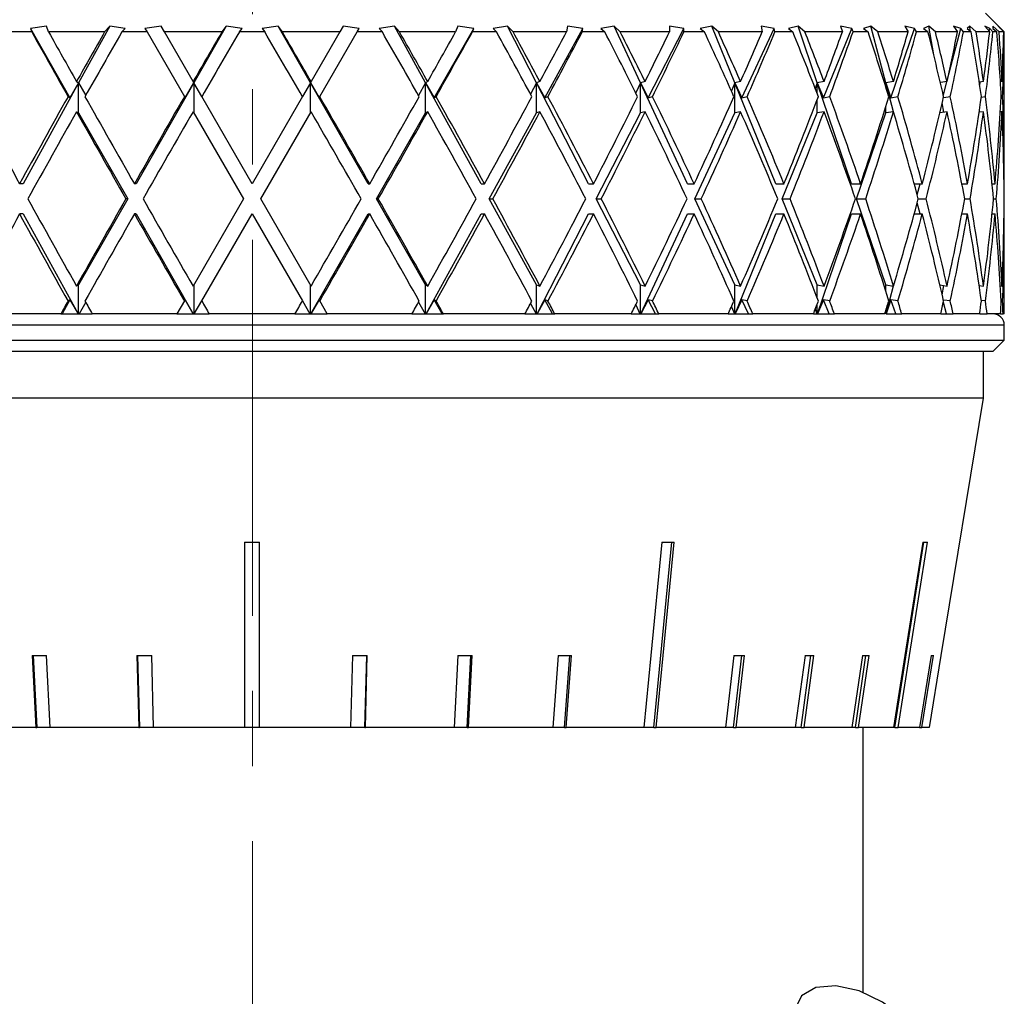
# Model space of a CAD drawing. Header units: inches. Extents: x 2.4 to 40.6, y 0.9 to 32.7.
# Tile 57 of 68: x 37.1 to 38.4, y 11.6 to 12.9. Entities that reach past the tile are written whole.
import ezdxf

# ---------------------------------------------------------------- set-up
doc = ezdxf.new("R2010")
doc.units = ezdxf.units.IN
doc.header["$MEASUREMENT"] = 0
doc.linetypes.add('CENTERX2', pattern=[0.8, 0.5, -0.1, 0.1, -0.1])

msp = doc.modelspace()

# ---------------------------------------------------------------- linework, layer by layer
at = {"color": 7, "linetype": 'CENTERX2', "lineweight": 18}
msp.add_line((37.4222, 9.6604), (37.4222, 24.4466), dxfattribs=at)
at = {"color": 7, "linetype": 'Continuous', "lineweight": 25}
for p, q in [((38.4218, 12.8367), (38.3968, 12.8617)), ((37.1483, 12.8443), (37.1271, 12.8414)), ((37.1513, 12.8367), (37.1483, 12.8443)), ((37.2325, 12.8443), (37.1912, 12.769)), ((37.2325, 12.8443), (37.2258, 12.8367)), ((37.2529, 12.8414), (37.2325, 12.8443)), ((37.3009, 12.8443), (37.2794, 12.8414)), ((37.3053, 12.8367), (37.3009, 12.8443)), ((37.3872, 12.8443), (37.3443, 12.769)), ((37.3872, 12.8443), (37.3816, 12.8367)), ((37.4084, 12.8414), (37.3872, 12.8443)), ((37.4565, 12.8443), (37.4353, 12.8414)), ((37.4621, 12.8367), (37.4565, 12.8443)), ((37.4994, 12.769), (37.4565, 12.8443)), ((37.5428, 12.8443), (37.5384, 12.8367)), ((37.5643, 12.8414), (37.5428, 12.8443)), ((37.6112, 12.8443), (37.5908, 12.8414)), ((37.6179, 12.8367), (37.6112, 12.8443)), ((37.6525, 12.769), (37.6112, 12.8443)), ((37.6954, 12.8443), (37.6924, 12.8367)), ((37.7166, 12.8414), (37.6954, 12.8443)), ((37.7612, 12.8443), (37.7421, 12.8414)), ((37.7689, 12.8367), (37.7612, 12.8443)), ((37.8, 12.769), (37.7612, 12.8443)), ((37.8413, 12.8443), (37.8396, 12.8367)), ((37.8617, 12.8414), (37.8413, 12.8443)), ((37.903, 12.8443), (37.8856, 12.8414)), ((37.9113, 12.8367), (37.903, 12.8443)), ((37.9381, 12.769), (37.903, 12.8443)), ((37.9768, 12.8443), (37.9766, 12.8367)), ((37.9959, 12.8414), (37.9768, 12.8443)), ((38.0328, 12.8443), (38.0176, 12.8414)), ((38.0417, 12.8367), (38.0328, 12.8443)), ((38.0635, 12.769), (38.0328, 12.8443)), ((38.116, 12.8414), (38.0987, 12.8443)), ((38.0987, 12.8443), (38.0999, 12.8367)), ((38.1476, 12.8443), (38.135, 12.8414)), ((38.1568, 12.8367), (38.1476, 12.8443)), ((38.1732, 12.769), (38.1476, 12.8443)), ((38.2191, 12.8414), (38.2039, 12.8443)), ((38.2039, 12.8443), (38.2066, 12.8367)), ((38.2446, 12.8443), (38.2348, 12.8414)), ((38.2539, 12.8367), (38.2446, 12.8443)), ((38.2643, 12.769), (38.2446, 12.8443)), ((38.3024, 12.8414), (38.2898, 12.8443)), ((38.2898, 12.8443), (38.2939, 12.8367)), ((38.3213, 12.8443), (38.3146, 12.8414)), ((38.3304, 12.8367), (38.3213, 12.8443)), ((38.328, 12.8064), (38.3213, 12.8443)), ((38.3641, 12.8414), (38.3544, 12.8443)), ((38.3544, 12.8443), (38.3597, 12.8367)), ((38.3758, 12.8443), (38.3724, 12.8414)), ((38.3846, 12.8367), (38.3758, 12.8443)), ((38.3764, 12.8381), (38.3758, 12.8443)), ((38.4026, 12.8414), (38.396, 12.8443)), ((38.396, 12.8443), (38.4024, 12.8367)), ((38.415, 12.8367), (38.4068, 12.8443)), ((38.4068, 12.8443), (38.4068, 12.8414)), ((38.417, 12.8414), (38.4136, 12.8443)), ((38.4136, 12.8443), (38.421, 12.8367)), ((37.129, 12.8367), (37.0968, 12.8367)), ((37.1271, 12.8414), (37.129, 12.8367)), ((37.1271, 12.8414), (37.1797, 12.7491)), ((37.2258, 12.8367), (37.1513, 12.8367)), ((37.2487, 12.8367), (37.2529, 12.8414)), ((37.2822, 12.8367), (37.2487, 12.8367)), ((37.2794, 12.8414), (37.2822, 12.8367)), ((37.2822, 12.8367), (37.3318, 12.7506)), ((37.3816, 12.8367), (37.3053, 12.8367)), ((37.3434, 12.7706), (37.3053, 12.8367)), ((37.4049, 12.8367), (37.4084, 12.8414)), ((37.4388, 12.8367), (37.4049, 12.8367)), ((37.4353, 12.8414), (37.4388, 12.8367)), ((37.5384, 12.8367), (37.4621, 12.8367)), ((37.5384, 12.8367), (37.5003, 12.7706)), ((37.5118, 12.7506), (37.5615, 12.8367)), ((37.5615, 12.8367), (37.5643, 12.8414)), ((37.595, 12.8367), (37.5615, 12.8367)), ((37.5908, 12.8414), (37.595, 12.8367)), ((37.6924, 12.8367), (37.6179, 12.8367)), ((37.664, 12.7491), (37.7166, 12.8414)), ((37.7147, 12.8367), (37.7166, 12.8414)), ((37.7469, 12.8367), (37.7147, 12.8367)), ((37.7421, 12.8414), (37.7469, 12.8367)), ((37.8396, 12.8367), (37.7689, 12.8367)), ((37.811, 12.7491), (37.8617, 12.8414)), ((37.8607, 12.8367), (37.8617, 12.8414)), ((37.8909, 12.8367), (37.8607, 12.8367)), ((37.8856, 12.8414), (37.8909, 12.8367)), ((37.9766, 12.8367), (37.9113, 12.8367)), ((37.9485, 12.7491), (37.9959, 12.8414)), ((37.9958, 12.8367), (37.9959, 12.8414)), ((38.0233, 12.8367), (37.9958, 12.8367)), ((38.0176, 12.8414), (38.0233, 12.8367)), ((38.0999, 12.8367), (38.0417, 12.8367)), ((38.0729, 12.7491), (38.116, 12.8414)), ((38.1169, 12.8367), (38.116, 12.8414)), ((38.1408, 12.8367), (38.1169, 12.8367)), ((38.135, 12.8414), (38.1408, 12.8367)), ((38.2066, 12.8367), (38.1568, 12.8367)), ((38.1814, 12.7491), (38.2191, 12.8414)), ((38.2208, 12.8367), (38.2191, 12.8414)), ((38.2407, 12.8367), (38.2208, 12.8367)), ((38.2348, 12.8414), (38.2407, 12.8367)), ((38.2939, 12.8367), (38.2539, 12.8367)), ((38.2711, 12.7491), (38.3024, 12.8414)), ((38.305, 12.8367), (38.3024, 12.8414)), ((38.3204, 12.8367), (38.305, 12.8367)), ((38.3146, 12.8414), (38.3204, 12.8367)), ((38.3597, 12.8367), (38.3304, 12.8367)), ((38.3465, 12.7739), (38.3641, 12.8414)), ((38.3675, 12.8367), (38.3641, 12.8414)), ((38.378, 12.8367), (38.3675, 12.8367)), ((38.3724, 12.8414), (38.378, 12.8367)), ((38.4024, 12.8367), (38.3846, 12.8367)), ((38.4019, 12.8373), (38.4026, 12.8414)), ((38.4067, 12.8367), (38.4026, 12.8414)), ((38.412, 12.8367), (38.4067, 12.8367)), ((38.4068, 12.8414), (38.412, 12.8367)), ((38.421, 12.8367), (38.415, 12.8367)), ((38.4217, 12.8367), (38.417, 12.8414)), ((38.417, 12.8409), (38.417, 12.8414)), ((38.4218, 12.8367), (38.4217, 12.8367)), ((38.4218, 12.6347), (38.4218, 12.8367)), ((37.1912, 12.769), (37.1175, 12.6347)), ((37.1912, 12.769), (37.1797, 12.7491)), ((37.1884, 12.7706), (37.1912, 12.769)), ((37.1912, 12.729), (37.1912, 12.769)), ((37.1912, 12.769), (37.2006, 12.7522)), ((37.3443, 12.769), (37.2678, 12.6347)), ((37.3327, 12.7491), (37.3443, 12.769)), ((37.3443, 12.769), (37.3434, 12.7706)), ((37.3549, 12.7506), (37.3443, 12.769)), ((37.3443, 12.769), (37.3443, 12.729)), ((37.4994, 12.769), (37.4888, 12.7506)), ((37.5003, 12.7706), (37.4994, 12.769)), ((37.5759, 12.6347), (37.4994, 12.769)), ((37.4994, 12.769), (37.511, 12.7491)), ((37.4994, 12.729), (37.4994, 12.769)), ((37.6525, 12.769), (37.6431, 12.7522)), ((37.6553, 12.7706), (37.6525, 12.769)), ((37.6525, 12.729), (37.6525, 12.769)), ((37.7262, 12.6347), (37.6525, 12.769)), ((37.6525, 12.769), (37.664, 12.7491)), ((37.8, 12.769), (37.7921, 12.7539)), ((37.8045, 12.7706), (37.8, 12.769)), ((37.8, 12.729), (37.8, 12.769)), ((37.869, 12.6347), (37.8, 12.769)), ((37.8, 12.769), (37.811, 12.7491)), ((37.9381, 12.769), (37.9319, 12.7558)), ((37.9443, 12.7706), (37.9381, 12.769)), ((37.9381, 12.729), (37.9381, 12.769)), ((38.0008, 12.6347), (37.9381, 12.769)), ((37.9381, 12.769), (37.9485, 12.7491)), ((38.0635, 12.769), (38.0591, 12.7582)), ((38.0713, 12.7706), (38.0635, 12.769)), ((38.0635, 12.729), (38.0635, 12.769)), ((38.1183, 12.6347), (38.0635, 12.769)), ((38.0635, 12.769), (38.0729, 12.7491)), ((38.1732, 12.769), (38.1706, 12.7614)), ((38.1823, 12.7706), (38.1732, 12.769)), ((38.1732, 12.7546), (38.1732, 12.769)), ((38.2187, 12.6347), (38.1732, 12.769)), ((38.1732, 12.769), (38.1814, 12.7491)), ((38.2643, 12.769), (38.2635, 12.7662)), ((38.2745, 12.7706), (38.2643, 12.769)), ((38.2643, 12.7638), (38.2643, 12.769)), ((38.2744, 12.7306), (38.2643, 12.769)), ((38.2643, 12.769), (38.2711, 12.7491)), ((38.3457, 12.7706), (38.3369, 12.7693)), ((38.3408, 12.7524), (38.3456, 12.7706)), ((38.3942, 12.7706), (38.3887, 12.7699)), ((38.3892, 12.7661), (38.3899, 12.77)), ((38.4188, 12.7706), (38.4167, 12.7703)), ((37.1797, 12.7491), (37.1772, 12.7506)), ((37.3318, 12.7506), (37.3327, 12.7491)), ((37.4218, 12.6347), (37.3549, 12.7506)), ((37.4888, 12.7506), (37.4218, 12.6347)), ((37.511, 12.7491), (37.5118, 12.7506)), ((37.664, 12.7491), (37.6665, 12.7506)), ((37.811, 12.7491), (37.8152, 12.7506)), ((37.9485, 12.7491), (37.9542, 12.7506)), ((38.0729, 12.7491), (38.0801, 12.7506)), ((38.1814, 12.7491), (38.1897, 12.7506)), ((38.2711, 12.7491), (38.2805, 12.7506)), ((38.3409, 12.7493), (38.3501, 12.7506)), ((38.3913, 12.7499), (38.3969, 12.7506)), ((38.4178, 12.7504), (38.4196, 12.7506)), ((38.1732, 12.729), (38.1732, 12.7466)), ((38.2643, 12.729), (38.2643, 12.7374)), ((38.3416, 12.73), (38.3394, 12.7426)), ((37.1884, 12.7306), (37.1912, 12.729)), ((37.1912, 12.729), (37.2564, 12.6147)), ((37.3434, 12.7306), (37.4103, 12.6147)), ((37.4334, 12.6147), (37.5003, 12.7306)), ((37.5873, 12.6147), (37.6525, 12.729)), ((37.6553, 12.7306), (37.6525, 12.729)), ((37.7372, 12.6147), (37.8, 12.729)), ((37.8045, 12.7306), (37.8, 12.729)), ((37.8793, 12.6147), (37.9381, 12.729)), ((37.9443, 12.7306), (37.9381, 12.729)), ((38.0102, 12.6147), (38.0635, 12.729)), ((38.0713, 12.7306), (38.0635, 12.729)), ((38.1265, 12.6147), (38.1732, 12.729)), ((38.1823, 12.7306), (38.1732, 12.729)), ((38.2255, 12.6147), (38.2643, 12.729)), ((38.2745, 12.7306), (38.2643, 12.729)), ((38.3457, 12.7306), (38.3363, 12.7292)), ((38.3942, 12.7306), (38.3884, 12.7298)), ((38.4188, 12.7306), (38.4167, 12.7303)), ((37.1175, 12.6347), (37.1128, 12.6347)), ((37.2678, 12.6347), (37.2654, 12.6347)), ((37.5759, 12.6347), (37.5783, 12.6347)), ((37.7262, 12.6347), (37.7309, 12.6347)), ((37.869, 12.6347), (37.8758, 12.6347)), ((38.0008, 12.6347), (38.0096, 12.6347)), ((38.1183, 12.6347), (38.129, 12.6347)), ((38.2187, 12.6347), (38.2309, 12.6347)), ((38.3021, 12.6347), (38.3129, 12.6347)), ((38.3061, 12.6201), (38.31, 12.6347)), ((38.3655, 12.6347), (38.3729, 12.6347)), ((38.3656, 12.634), (38.3658, 12.6347)), ((38.4057, 12.6347), (38.4095, 12.6347)), ((38.4216, 12.6347), (38.4218, 12.6347)), ((37.2564, 12.6147), (37.1912, 12.5005)), ((37.2564, 12.6147), (37.254, 12.6147)), ((37.4103, 12.6147), (37.3434, 12.4988)), ((37.5003, 12.4988), (37.4334, 12.6147)), ((37.6525, 12.5005), (37.5873, 12.6147)), ((37.5873, 12.6147), (37.5897, 12.6147)), ((37.8, 12.5005), (37.7372, 12.6147)), ((37.7372, 12.6147), (37.7418, 12.6147)), ((37.9381, 12.5005), (37.8793, 12.6147)), ((37.8793, 12.6147), (37.8861, 12.6147)), ((38.0635, 12.5005), (38.0102, 12.6147)), ((38.0102, 12.6147), (38.0189, 12.6147)), ((38.1732, 12.5005), (38.1265, 12.6147)), ((38.1265, 12.6147), (38.1371, 12.6147)), ((38.2643, 12.5005), (38.2255, 12.6147)), ((38.2255, 12.6147), (38.2376, 12.6147)), ((38.31, 12.5947), (38.3061, 12.6094)), ((38.3076, 12.6147), (38.318, 12.6147)), ((38.3693, 12.6147), (38.3764, 12.6147)), ((38.4077, 12.6147), (38.4113, 12.6147)), ((37.1175, 12.5947), (37.1128, 12.5947)), ((37.1175, 12.5947), (37.1905, 12.4617)), ((37.2678, 12.5947), (37.2654, 12.5947)), ((37.2678, 12.5947), (37.3436, 12.4617)), ((37.3549, 12.4789), (37.4218, 12.5947)), ((37.4218, 12.5947), (37.4888, 12.4789)), ((37.5, 12.4617), (37.5759, 12.5947)), ((37.5759, 12.5947), (37.5783, 12.5947)), ((37.6532, 12.4617), (37.7262, 12.5947)), ((37.7262, 12.5947), (37.7309, 12.5947)), ((37.8006, 12.4617), (37.869, 12.5947)), ((37.869, 12.5947), (37.8758, 12.5947)), ((37.9387, 12.4617), (38.0008, 12.5947)), ((38.0008, 12.5947), (38.0096, 12.5947)), ((38.064, 12.4617), (38.1183, 12.5947)), ((38.1183, 12.5947), (38.129, 12.5947)), ((38.1736, 12.4617), (38.2187, 12.5947)), ((38.2187, 12.5947), (38.2309, 12.5947)), ((38.3021, 12.5947), (38.3129, 12.5947)), ((38.3655, 12.5947), (38.3729, 12.5947)), ((38.3658, 12.5947), (38.3656, 12.5954)), ((38.4057, 12.5947), (38.4095, 12.5947)), ((38.4216, 12.5947), (38.4218, 12.5947)), ((38.4218, 12.4617), (38.4218, 12.5947)), ((37.1912, 12.5005), (37.1884, 12.4988)), ((37.1912, 12.4617), (37.1912, 12.5005)), ((37.3443, 12.5005), (37.3443, 12.4617)), ((37.4994, 12.4617), (37.4994, 12.5005)), ((37.6525, 12.5005), (37.6553, 12.4988)), ((37.6525, 12.4617), (37.6525, 12.5005)), ((37.8, 12.4617), (37.8, 12.5005)), ((37.8, 12.5005), (37.8045, 12.4988)), ((37.9381, 12.4617), (37.9381, 12.5005)), ((37.9381, 12.5005), (37.9443, 12.4988)), ((38.0635, 12.4617), (38.0635, 12.5005)), ((38.0635, 12.5005), (38.0713, 12.4988)), ((38.1732, 12.4828), (38.1732, 12.5005)), ((38.1732, 12.5005), (38.1823, 12.4988)), ((38.2643, 12.492), (38.2643, 12.5005)), ((38.2643, 12.5005), (38.2745, 12.4988)), ((38.2646, 12.4617), (38.2744, 12.4989)), ((38.3363, 12.5002), (38.3457, 12.4988)), ((38.3394, 12.4869), (38.3416, 12.4994)), ((38.3884, 12.4996), (38.3942, 12.4988)), ((38.4167, 12.4991), (38.4188, 12.4988)), ((37.1797, 12.4803), (37.1691, 12.4617)), ((37.1772, 12.4789), (37.1797, 12.4803)), ((37.1797, 12.4803), (37.1905, 12.4617)), ((37.2006, 12.4773), (37.1919, 12.4617)), ((37.3318, 12.4789), (37.3219, 12.4617)), ((37.3327, 12.4803), (37.3318, 12.4789)), ((37.3436, 12.4617), (37.3327, 12.4803)), ((37.345, 12.4617), (37.3549, 12.4789)), ((37.4888, 12.4789), (37.4987, 12.4617)), ((37.511, 12.4803), (37.5001, 12.4617)), ((37.5118, 12.4789), (37.511, 12.4803)), ((37.5218, 12.4617), (37.5118, 12.4789)), ((37.6431, 12.4773), (37.6518, 12.4617)), ((37.664, 12.4803), (37.6532, 12.4617)), ((37.6665, 12.4789), (37.664, 12.4803)), ((37.6746, 12.4617), (37.664, 12.4803)), ((37.7921, 12.4756), (37.7993, 12.4617)), ((37.811, 12.4803), (37.8006, 12.4617)), ((37.8152, 12.4789), (37.811, 12.4803)), ((37.8213, 12.4617), (37.811, 12.4803)), ((37.9485, 12.4803), (37.9387, 12.4617)), ((37.9581, 12.4617), (37.9485, 12.4803)), ((37.9542, 12.4789), (37.9485, 12.4803)), ((38.0729, 12.4803), (38.0641, 12.4617)), ((38.0801, 12.4789), (38.0729, 12.4803)), ((38.0817, 12.4617), (38.0729, 12.4803)), ((38.1814, 12.4803), (38.1737, 12.4617)), ((38.1897, 12.4789), (38.1814, 12.4803)), ((38.189, 12.4617), (38.1814, 12.4803)), ((38.2711, 12.4803), (38.2647, 12.4617)), ((38.2775, 12.4617), (38.2711, 12.4803)), ((38.2805, 12.4789), (38.2711, 12.4803)), ((38.3449, 12.4617), (38.3408, 12.477)), ((38.3501, 12.4789), (38.3409, 12.4802)), ((38.3969, 12.4789), (38.3913, 12.4796)), ((38.4196, 12.4789), (38.4178, 12.4791)), ((37.9319, 12.4737), (37.9375, 12.4617)), ((38.0591, 12.4713), (38.063, 12.4617)), ((38.1706, 12.4681), (38.1728, 12.4617)), ((38.1732, 12.4617), (38.1732, 12.4749)), ((38.2635, 12.4633), (38.264, 12.4617)), ((38.2643, 12.4617), (38.2643, 12.4657)), ((38.3895, 12.4617), (38.3892, 12.4634)), ((37.1675, 12.4617), (37.0592, 12.4617)), ((37.1675, 12.4617), (37.1691, 12.4617)), ((37.1691, 12.4617), (37.1905, 12.4617)), ((37.1905, 12.4617), (37.1905, 12.4617)), ((37.1905, 12.4617), (37.1912, 12.4617)), ((37.1912, 12.4617), (37.1919, 12.4617)), ((37.1919, 12.4617), (37.2094, 12.4617)), ((37.3219, 12.4617), (37.2094, 12.4617)), ((37.3219, 12.4617), (37.3436, 12.4617)), ((37.3436, 12.4617), (37.3436, 12.4617)), ((37.3436, 12.4617), (37.3443, 12.4617)), ((37.3443, 12.4617), (37.345, 12.4617)), ((37.345, 12.4617), (37.3649, 12.4617)), ((37.4788, 12.4617), (37.3649, 12.4617)), ((37.4788, 12.4617), (37.4987, 12.4617)), ((37.4987, 12.4617), (37.4994, 12.4617)), ((37.4994, 12.4617), (37.5, 12.4617)), ((37.5, 12.4617), (37.5001, 12.4617)), ((37.5001, 12.4617), (37.5218, 12.4617)), ((37.6343, 12.4617), (37.5218, 12.4617)), ((37.6343, 12.4617), (37.6518, 12.4617)), ((37.6518, 12.4617), (37.6525, 12.4617)), ((37.6525, 12.4617), (37.6532, 12.4617)), ((37.6532, 12.4617), (37.6532, 12.4617)), ((37.6532, 12.4617), (37.6746, 12.4617)), ((37.6746, 12.4617), (37.6762, 12.4617)), ((37.7845, 12.4617), (37.6762, 12.4617)), ((37.7845, 12.4617), (37.7993, 12.4617)), ((37.7993, 12.4617), (37.8, 12.4617)), ((37.8, 12.4617), (37.8006, 12.4617)), ((37.8006, 12.4617), (37.8006, 12.4617)), ((37.8006, 12.4617), (37.8213, 12.4617)), ((37.8213, 12.4617), (37.8244, 12.4617)), ((37.9258, 12.4617), (37.8244, 12.4617)), ((37.9258, 12.4617), (37.9375, 12.4617)), ((37.9375, 12.4617), (37.9381, 12.4617)), ((37.9381, 12.4617), (37.9387, 12.4617)), ((37.9387, 12.4617), (37.9387, 12.4617)), ((37.9387, 12.4617), (37.9581, 12.4617)), ((37.9581, 12.4617), (37.9626, 12.4617)), ((38.0548, 12.4617), (37.9626, 12.4617)), ((38.0548, 12.4617), (38.063, 12.4617)), ((38.063, 12.4617), (38.0635, 12.4617)), ((38.0635, 12.4617), (38.064, 12.4617)), ((38.064, 12.4617), (38.0641, 12.4617)), ((38.0641, 12.4617), (38.0817, 12.4617)), ((38.0817, 12.4617), (38.0875, 12.4617)), ((38.1681, 12.4617), (38.0875, 12.4617)), ((38.1681, 12.4617), (38.1728, 12.4617)), ((38.1728, 12.4617), (38.1732, 12.4617)), ((38.1732, 12.4617), (38.1736, 12.4617)), ((38.1736, 12.4617), (38.1737, 12.4617)), ((38.1737, 12.4617), (38.189, 12.4617)), ((38.189, 12.4617), (38.1961, 12.4617)), ((38.263, 12.4617), (38.1961, 12.4617)), ((38.2647, 12.4617), (38.2775, 12.4617)), ((38.2775, 12.4617), (38.2856, 12.4617)), ((38.3373, 12.4617), (38.2856, 12.4617)), ((38.3373, 12.4617), (38.3449, 12.4617)), ((38.3449, 12.4617), (38.3538, 12.4617)), ((38.389, 12.4617), (38.3538, 12.4617)), ((38.3895, 12.4617), (38.399, 12.4617)), ((38.4168, 12.4617), (38.399, 12.4617)), ((38.4168, 12.4617), (38.4202, 12.4617)), ((38.4218, 12.4617), (38.4202, 12.4617)), ((38.4218, 12.4467), (36.4218, 12.4467)), ((38.4218, 12.4267), (38.4218, 12.4467)), ((36.4218, 12.4267), (38.4218, 12.4267)), ((38.4068, 12.4117), (38.4218, 12.4267)), ((38.4068, 12.4117), (36.4368, 12.4117)), ((38.3943, 12.3497), (38.3943, 12.4117)), ((38.3943, 12.3497), (36.4493, 12.3497)), ((38.3377, 12.0073), (38.3943, 12.3497)), ((37.4118, 12.1583), (37.4118, 11.9117)), ((37.4318, 11.9117), (37.4318, 12.1583)), ((37.956, 11.9117), (37.98, 12.1583)), ((38.2761, 11.9117), (38.3149, 12.1583)), ((37.1293, 12.0073), (37.1342, 11.9117)), ((37.1309, 12.0073), (37.1358, 11.9117)), ((37.1533, 11.9117), (37.1484, 12.0073)), ((37.2687, 12.0073), (37.2712, 11.9117)), ((37.2695, 12.0073), (37.272, 11.9117)), ((37.2909, 11.9117), (37.2885, 12.0073)), ((37.5552, 12.0073), (37.5528, 11.9117)), ((37.5717, 11.9117), (37.5742, 12.0073)), ((37.5725, 11.9117), (37.575, 12.0073)), ((37.6953, 12.0073), (37.6904, 11.9117)), ((37.7079, 11.9117), (37.7128, 12.0073)), ((37.7095, 11.9117), (37.7144, 12.0073)), ((37.8287, 12.0073), (37.8215, 11.9117)), ((37.837, 11.9117), (37.8442, 12.0073)), ((37.8393, 11.9117), (37.8465, 12.0073)), ((38.0623, 12.0073), (38.0511, 11.9117)), ((38.0617, 11.9117), (38.0729, 12.0073)), ((38.0653, 11.9117), (38.0765, 12.0073)), ((38.1569, 12.0073), (38.144, 11.9117)), ((38.1517, 11.9117), (38.1646, 12.0073)), ((38.1558, 11.9117), (38.1686, 12.0073)), ((38.2333, 12.0073), (38.2192, 11.9117)), ((38.2238, 11.9117), (38.2379, 12.0073)), ((38.2282, 11.9117), (38.2424, 12.0073)), ((38.3248, 12.0073), (38.3091, 11.9117)), ((38.3123, 11.9117), (38.3279, 12.0073)), ((38.3376, 12.0073), (38.3218, 11.9117)), ((38.3377, 12.0073), (38.3376, 12.0073)), ((37.1342, 11.9117), (37.0222, 11.9117)), ((37.1342, 11.9117), (37.1358, 11.9117)), ((37.1533, 11.9117), (37.1358, 11.9117)), ((37.2712, 11.9117), (37.1533, 11.9117)), ((37.2712, 11.9117), (37.272, 11.9117)), ((37.2909, 11.9117), (37.272, 11.9117)), ((37.4118, 11.9117), (37.2909, 11.9117)), ((37.4318, 11.9117), (37.4118, 11.9117)), ((37.5528, 11.9117), (37.4318, 11.9117)), ((37.5717, 11.9117), (37.5528, 11.9117)), ((37.5717, 11.9117), (37.5725, 11.9117)), ((37.6904, 11.9117), (37.5725, 11.9117)), ((37.7079, 11.9117), (37.6904, 11.9117)), ((37.7079, 11.9117), (37.7095, 11.9117)), ((37.8215, 11.9117), (37.7095, 11.9117)), ((37.837, 11.9117), (37.8215, 11.9117)), ((37.837, 11.9117), (37.8393, 11.9117)), ((37.9427, 11.9117), (37.8393, 11.9117)), ((37.956, 11.9117), (37.9427, 11.9117)), ((37.956, 11.9117), (37.9589, 11.9117)), ((38.0511, 11.9117), (37.9589, 11.9117)), ((38.0617, 11.9117), (38.0511, 11.9117)), ((38.0617, 11.9117), (38.0653, 11.9117)), ((38.144, 11.9117), (38.0653, 11.9117)), ((38.1517, 11.9117), (38.144, 11.9117)), ((38.1517, 11.9117), (38.1558, 11.9117)), ((38.2192, 11.9117), (38.1558, 11.9117)), ((38.2238, 11.9117), (38.2192, 11.9117)), ((38.2238, 11.9117), (38.2282, 11.9117)), ((38.2747, 11.9117), (38.2282, 11.9117)), ((38.2343, 11.5594), (38.2343, 11.9117)), ((38.2761, 11.9117), (38.2747, 11.9117)), ((38.2761, 11.9117), (38.2808, 11.9117)), ((38.3091, 11.9117), (38.2808, 11.9117)), ((38.3091, 11.9117), (38.3123, 11.9117)), ((38.3218, 11.9117), (38.3123, 11.9117))]:
    msp.add_line(p, q, dxfattribs=at)
at = {"color": 7, "linetype": 'Continuous', "lineweight": 25, "flags": 128}
for points in [[(37.9667, 12.1583), (37.9521, 12.0077), (37.9427, 11.9117)], [(37.9589, 11.9117), (37.9683, 12.0077), (37.9829, 12.1583)], [(38.3135, 12.1583), (38.2898, 12.0077), (38.2747, 11.9117)], [(38.2808, 11.9117), (38.296, 12.0077), (38.3197, 12.1583)], [(38.1833, 11.4671), (38.2126, 11.4491), (38.2442, 11.4382), (38.2736, 11.436), (38.297, 11.4427), (38.3111, 11.4574), (38.3141, 11.4781), (38.3056, 11.5021), (38.2867, 11.526), (38.26, 11.5467), (38.229, 11.5614), (38.198, 11.568), (38.1712, 11.5658), (38.1521, 11.5549), (38.1433, 11.5369), (38.1461, 11.5141), (38.1601, 11.4898), (38.1833, 11.4671)]]:
    msp.add_lwpolyline(points, dxfattribs=at)
at = {"color": 7, "linetype": 'Continuous', "lineweight": 25}
msp.add_arc((38.4068, 12.4467), 0.015, 0, 90, dxfattribs=at)
for centre, major_axis, ratio, start_param, end_param in [((37.4218, 12.5947), (-0.993, 1.7307), 0.068052, 1.391638, 1.441647), ((37.4218, 12.6347), (-0.993, 1.7307), 0.068052, 1.414924, 1.45323), ((37.4218, 12.6347), (0.9719, 1.727), 0.136294, 1.530504, 1.56881), ((37.4218, 12.5947), (0.9719, 1.727), 0.136294, 1.507217, 1.557227), ((37.4218, 12.6347), (0.993, 1.7307), 0.068052, 1.492976, 1.531283), ((37.4218, 12.5947), (0.993, 1.7307), 0.068052, 1.46969, 1.5197), ((37.4218, 12.5947), (-0.993, 1.7307), 0.068052, 4.763486, 4.813495), ((37.4218, 12.6347), (-0.993, 1.7307), 0.068052, 4.751903, 4.790209), ((37.4218, 12.5947), (-0.9719, 1.727), 0.136294, 4.725959, 4.775968), ((37.4218, 12.6347), (-0.9719, 1.727), 0.136294, 4.714376, 4.752682), ((37.4218, 12.6347), (0.993, 1.7307), 0.068052, 4.829955, 4.868261), ((37.4218, 12.5947), (0.993, 1.7307), 0.068052, 4.841538, 4.891548), ((37.4218, 12.5947), (-0.9358, 1.7214), 0.204832, 4.69162, 4.74163), ((37.4218, 12.6347), (-0.9358, 1.7214), 0.204832, 4.680037, 4.718344), ((37.4218, 12.6347), (0.9719, 1.727), 0.136294, 4.867482, 4.905788), ((37.4218, 12.5947), (0.9719, 1.727), 0.136294, 4.879065, 4.929075), ((37.4218, 12.5947), (-0.8831, 1.7151), 0.273566, 4.662577, 4.712587), ((37.4218, 12.6347), (-0.8831, 1.7151), 0.273566, 4.650994, 4.6893), ((37.4218, 12.6347), (0.9358, 1.7214), 0.204832, 4.90182, 4.940126), ((37.4218, 12.5947), (0.9358, 1.7214), 0.204832, 4.913403, 4.963413), ((37.4218, 12.5947), (-0.8112, 1.7097), 0.341999, 4.641636, 4.691646), ((37.4218, 12.6347), (-0.8112, 1.7097), 0.341999, 4.630054, 4.66836), ((37.4218, 12.6347), (0.8831, 1.7151), 0.273566, 4.930864, 4.96917), ((37.4218, 12.5947), (0.8831, 1.7151), 0.273566, 4.942447, 4.992457), ((37.4218, 12.5947), (-0.7161, 1.7071), 0.408882, 4.632651, 4.682661), ((37.4218, 12.6347), (-0.7161, 1.7071), 0.408882, 4.621068, 4.659374), ((37.4218, 12.6347), (0.8112, 1.7097), 0.341999, 4.951804, 4.99011), ((37.4218, 12.5947), (0.8112, 1.7097), 0.341999, 4.963387, 5.013397), ((37.4218, 12.5947), (-0.5916, 1.7094), 0.47164, 4.640714, 4.690724), ((37.4218, 12.6347), (-0.5916, 1.7094), 0.47164, 4.629132, 4.667438), ((37.4218, 12.6347), (0.7161, 1.7071), 0.408882, 4.96079, 4.999096), ((37.4218, 12.5947), (0.7161, 1.7071), 0.408882, 4.972372, 5.022382), ((37.4218, 12.5947), (-0.4306, 1.7172), 0.525577, 4.67146, 4.72147), ((37.4218, 12.6347), (-0.4306, 1.7172), 0.525577, 4.659877, 4.698184), ((37.4218, 12.6347), (0.5916, 1.7094), 0.47164, 4.952726, 4.991032), ((37.4218, 12.5947), (0.5916, 1.7094), 0.47164, 4.964309, 5.014319), ((37.4218, 12.5947), (-0.2299, 1.7272), 0.56347, 4.727667, 4.777677), ((37.4218, 12.6347), (-0.2299, 1.7272), 0.56347, 4.716084, 4.75439), ((37.4218, 12.6347), (0.4306, 1.7172), 0.525577, 4.92198, 4.960287), ((37.4218, 12.5947), (0.4306, 1.7172), 0.525577, 4.933563, 4.983573), ((37.4218, 12.5947), (0, 1.7321), 0.57735, 4.802512, 4.852522), ((37.4218, 12.6347), (0, 1.7321), 0.57735, 4.790929, 4.829235), ((37.4218, 12.6347), (0.2299, 1.7272), 0.56347, 4.865774, 4.90408), ((37.4218, 12.5947), (0.2299, 1.7272), 0.56347, 4.877357, 4.927366), ((37.4218, 12.6347), (-0.9719, 1.727), 0.136294, 1.427286, 1.494243), ((37.4218, 12.6347), (0.9719, 1.727), 0.136294, 1.580393, 1.64735), ((37.4218, 12.6347), (-0.993, 1.7307), 0.068052, 1.464813, 1.53177), ((37.4218, 12.6347), (0.993, 1.7307), 0.068052, 1.542866, 1.609822), ((37.4218, 12.6347), (-0.993, 1.7307), 0.068052, 4.673363, 4.74032), ((37.4218, 12.6347), (0.993, 1.7307), 0.068052, 4.751415, 4.818372), ((37.4218, 12.6347), (-0.9719, 1.727), 0.136294, 4.635836, 4.702793), ((37.4218, 12.6347), (0.9719, 1.727), 0.136294, 4.788942, 4.855899), ((37.4218, 12.6347), (-0.9358, 1.7214), 0.204832, 4.601498, 4.668454), ((37.4218, 12.6347), (0.9358, 1.7214), 0.204832, 4.82328, 4.890237), ((37.4218, 12.6347), (-0.8831, 1.7151), 0.273566, 4.572454, 4.639411), ((37.4218, 12.6347), (0.8831, 1.7151), 0.273566, 4.852324, 4.919281), ((37.4218, 12.6347), (-0.8112, 1.7097), 0.341999, 4.551514, 4.618471), ((37.4218, 12.6347), (0.8112, 1.7097), 0.341999, 4.873264, 4.940221), ((37.4218, 12.6347), (-0.7161, 1.7071), 0.408882, 4.542528, 4.609485), ((37.4218, 12.6347), (0.7161, 1.7071), 0.408882, 4.88225, 4.949207), ((37.4218, 12.6347), (-0.5916, 1.7094), 0.47164, 4.550592, 4.617549), ((37.4218, 12.6347), (0.5916, 1.7094), 0.47164, 4.874186, 4.941143), ((37.4218, 12.6347), (-0.4306, 1.7172), 0.525577, 4.581337, 4.648294), ((37.4218, 12.6347), (0.4306, 1.7172), 0.525577, 4.843441, 4.910397), ((37.4218, 12.6347), (-0.2299, 1.7272), 0.56347, 4.637544, 4.704501), ((37.4218, 12.6347), (0.2299, 1.7272), 0.56347, 4.787234, 4.854191), ((37.4218, 12.6347), (0, 1.7321), 0.57735, 4.712389, 4.779346), ((37.4218, 12.5947), (0.9719, 1.727), 0.136294, 1.56881, 1.635802), ((37.4218, 12.5947), (-0.993, 1.7307), 0.068052, 1.45323, 1.520223), ((37.4218, 12.5947), (0.993, 1.7307), 0.068052, 1.531283, 1.598275), ((37.4218, 12.5947), (-0.993, 1.7307), 0.068052, 4.68491, 4.751903), ((37.4218, 12.5947), (0.993, 1.7307), 0.068052, 4.762962, 4.829955), ((37.4218, 12.5947), (-0.9719, 1.727), 0.136294, 4.647383, 4.714376), ((37.4218, 12.5947), (0.9719, 1.727), 0.136294, 4.800489, 4.867482), ((37.4218, 12.5947), (-0.9358, 1.7214), 0.204832, 4.613045, 4.680037), ((37.4218, 12.5947), (0.9358, 1.7214), 0.204832, 4.834828, 4.90182), ((37.4218, 12.5947), (-0.8831, 1.7151), 0.273566, 4.584001, 4.650994), ((37.4218, 12.5947), (0.8831, 1.7151), 0.273566, 4.863871, 4.930864), ((37.4218, 12.5947), (-0.8112, 1.7097), 0.341999, 4.563061, 4.630054), ((37.4218, 12.5947), (0.8112, 1.7097), 0.341999, 4.884812, 4.951804), ((37.4218, 12.5947), (-0.7161, 1.7071), 0.408882, 4.554076, 4.621068), ((37.4218, 12.5947), (0.7161, 1.7071), 0.408882, 4.893797, 4.96079), ((37.4218, 12.5947), (-0.5916, 1.7094), 0.47164, 4.562139, 4.629132), ((37.4218, 12.5947), (0.5916, 1.7094), 0.47164, 4.885734, 4.952726), ((37.4218, 12.5947), (-0.4306, 1.7172), 0.525577, 4.592885, 4.659877), ((37.4218, 12.5947), (0.4306, 1.7172), 0.525577, 4.854988, 4.92198), ((37.4218, 12.5947), (-0.2299, 1.7272), 0.56347, 4.649091, 4.716084), ((37.4218, 12.5947), (0.2299, 1.7272), 0.56347, 4.798781, 4.865774), ((37.4218, 12.5947), (0, 1.7321), 0.57735, 4.723936, 4.790929), ((37.4218, 12.6347), (-0.9719, 1.727), 0.136294, 1.50579, 1.572783), ((37.4218, 12.6347), (0.993, 1.7307), 0.068052, 1.62137, 1.688362), ((37.4218, 12.6347), (-0.993, 1.7307), 0.068052, 1.543317, 1.61031), ((37.4218, 12.6347), (0.993, 1.7307), 0.068052, 4.672875, 4.739868), ((37.4218, 12.6347), (-0.993, 1.7307), 0.068052, 4.594823, 4.661816), ((37.4218, 12.6347), (0.9719, 1.727), 0.136294, 4.710402, 4.777395), ((37.4218, 12.6347), (-0.9719, 1.727), 0.136294, 4.557296, 4.624288), ((37.4218, 12.6347), (0.9358, 1.7214), 0.204832, 4.744741, 4.811733), ((37.4218, 12.6347), (-0.9358, 1.7214), 0.204832, 4.522958, 4.58995), ((37.4218, 12.6347), (0.8831, 1.7151), 0.273566, 4.773784, 4.840777), ((37.4218, 12.6347), (-0.8831, 1.7151), 0.273566, 4.493914, 4.560907), ((37.4218, 12.6347), (0.8112, 1.7097), 0.341999, 4.794724, 4.861717), ((37.4218, 12.6347), (-0.8112, 1.7097), 0.341999, 4.472974, 4.539966), ((37.4218, 12.6347), (0.7161, 1.7071), 0.408882, 4.80371, 4.870702), ((37.4218, 12.6347), (-0.7161, 1.7071), 0.408882, 4.463988, 4.530981), ((37.4218, 12.6347), (0.5916, 1.7094), 0.47164, 4.795646, 4.862639), ((37.4218, 12.6347), (-0.5916, 1.7094), 0.47164, 4.472052, 4.539044), ((37.4218, 12.6347), (0.4306, 1.7172), 0.525577, 4.764901, 4.831893), ((37.4218, 12.6347), (-0.4306, 1.7172), 0.525577, 4.502798, 4.56979), ((37.4218, 12.6347), (0.2299, 1.7272), 0.56347, 4.708694, 4.775687), ((37.4218, 12.6347), (-0.2299, 1.7272), 0.56347, 4.559004, 4.625997), ((37.4218, 12.6347), (0, 1.7321), 0.57735, 4.633849, 4.700842), ((37.4218, 12.5947), (0.9719, 1.727), 0.136294, 1.64735, 1.714306), ((37.4218, 12.5947), (-0.9719, 1.727), 0.136294, 1.494243, 1.5612), ((37.4218, 12.5947), (0.993, 1.7307), 0.068052, 1.609822, 1.676779), ((37.4218, 12.5947), (-0.993, 1.7307), 0.068052, 1.53177, 1.598727), ((37.4218, 12.5947), (0.993, 1.7307), 0.068052, 4.684458, 4.751415), ((37.4218, 12.5947), (-0.993, 1.7307), 0.068052, 4.606406, 4.673363), ((37.4218, 12.5947), (0.9719, 1.727), 0.136294, 4.721985, 4.788942), ((37.4218, 12.5947), (-0.9719, 1.727), 0.136294, 4.568879, 4.635836), ((37.4218, 12.5947), (0.9358, 1.7214), 0.204832, 4.756323, 4.82328), ((37.4218, 12.5947), (-0.9358, 1.7214), 0.204832, 4.534541, 4.601498), ((37.4218, 12.5947), (0.8831, 1.7151), 0.273566, 4.785367, 4.852324), ((37.4218, 12.5947), (-0.8831, 1.7151), 0.273566, 4.505497, 4.572454), ((37.4218, 12.5947), (0.8112, 1.7097), 0.341999, 4.806307, 4.873264), ((37.4218, 12.5947), (-0.8112, 1.7097), 0.341999, 4.484557, 4.551514), ((37.4218, 12.5947), (0.7161, 1.7071), 0.408882, 4.815293, 4.88225), ((37.4218, 12.5947), (-0.7161, 1.7071), 0.408882, 4.475571, 4.542528), ((37.4218, 12.5947), (0.5916, 1.7094), 0.47164, 4.807229, 4.874186), ((37.4218, 12.5947), (-0.5916, 1.7094), 0.47164, 4.483635, 4.550592), ((37.4218, 12.5947), (0.4306, 1.7172), 0.525577, 4.776484, 4.843441), ((37.4218, 12.5947), (-0.4306, 1.7172), 0.525577, 4.514381, 4.581337), ((37.4218, 12.5947), (0.2299, 1.7272), 0.56347, 4.720277, 4.787234), ((37.4218, 12.5947), (-0.2299, 1.7272), 0.56347, 4.570587, 4.637544), ((37.4218, 12.5947), (0, 1.7321), 0.57735, 4.645432, 4.712389), ((37.4218, 12.6347), (0.993, 1.7307), 0.068052, 1.699945, 1.709916), ((37.4218, 12.6347), (-0.9719, 1.727), 0.136294, 1.584366, 1.594336), ((37.4218, 12.6347), (-0.993, 1.7307), 0.068052, 1.621893, 1.631863), ((37.4218, 12.6347), (0.993, 1.7307), 0.068052, 4.651322, 4.661292), ((37.4218, 12.6347), (0.9719, 1.727), 0.136294, 4.688849, 4.698819), ((37.4218, 12.6347), (-0.993, 1.7307), 0.068052, 4.57327, 4.58324), ((37.4218, 12.6347), (0.9358, 1.7214), 0.204832, 4.723187, 4.733158), ((37.4218, 12.6347), (-0.9719, 1.727), 0.136294, 4.535743, 4.545713), ((37.4218, 12.6347), (0.8831, 1.7151), 0.273566, 4.752231, 4.762201), ((37.4218, 12.6347), (-0.9358, 1.7214), 0.204832, 4.501405, 4.511375), ((37.4218, 12.6347), (0.8112, 1.7097), 0.341999, 4.773171, 4.783141), ((37.4218, 12.6347), (-0.8831, 1.7151), 0.273566, 4.472361, 4.482331), ((37.4218, 12.6347), (0.7161, 1.7071), 0.408882, 4.782157, 4.792127), ((37.4218, 12.6347), (-0.8112, 1.7097), 0.341999, 4.451421, 4.461391), ((37.4218, 12.6347), (0.5916, 1.7094), 0.47164, 4.774093, 4.784063), ((37.4218, 12.6347), (-0.7161, 1.7071), 0.408882, 4.442435, 4.452405), ((37.4218, 12.6347), (0.4306, 1.7172), 0.525577, 4.743347, 4.753318), ((37.4218, 12.6347), (-0.5916, 1.7094), 0.47164, 4.450499, 4.460469), ((37.4218, 12.6347), (0.2299, 1.7272), 0.56347, 4.687141, 4.697111), ((37.4218, 12.6347), (-0.4306, 1.7172), 0.525577, 4.481244, 4.491215), ((37.4218, 12.6347), (0, 1.7321), 0.57735, 4.612296, 4.622266), ((37.4218, 12.6347), (-0.2299, 1.7272), 0.56347, 4.537451, 4.547421), ((37.4218, 12.3184), (0.967, 0), 0.165587, 4.702047, 4.722731), ((37.4063, 12.3184), (0.967, -0.0958), 0.132649, 5.343689, 5.364373), ((37.3966, 12.3184), (0.9673, -0.1527), 0.049895, 5.96667, 5.987353), ((37.4298, 12.1632), (0.9413, 0.0494), 0.15705, 4.379253, 4.400501), ((37.4259, 12.1632), (0.9413, 0.0251), 0.163433, 4.540276, 4.561524), ((37.4178, 12.1632), (0.9413, -0.0251), 0.163433, 4.863254, 4.884502), ((37.4139, 12.1632), (0.9413, -0.0494), 0.15705, 5.024277, 5.045525), ((37.4101, 12.1632), (0.9413, -0.0723), 0.146669, 5.184427, 5.205675), ((37.4036, 12.1632), (0.9414, -0.1117), 0.11544, 5.501052, 5.5223), ((37.401, 12.1632), (0.9414, -0.1273), 0.095551, 5.65734, 5.678588), ((37.3989, 12.1632), (0.9415, -0.1397), 0.073522, 5.812379, 5.833627), ((37.3964, 12.1632), (0.9416, -0.154), 0.02521, 6.119664, 6.140912)]:
    msp.add_ellipse(centre, major_axis=major_axis, ratio=ratio, start_param=start_param, end_param=end_param, dxfattribs=at)

doc.saveas('drawing.dxf')
